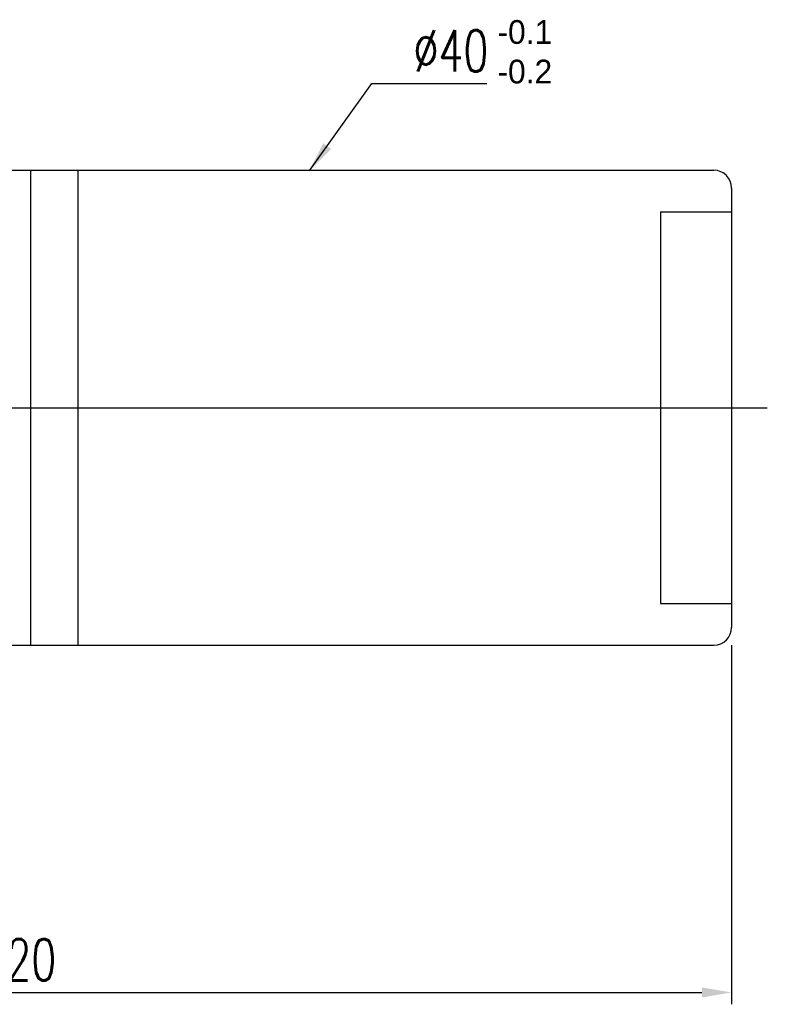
# Model space of a CAD drawing. Extents: x 9 to 257, y 64 to 177.
# Tile 42 of 42: x 195 to 257, y 64 to 147. Entities that reach past the tile are written whole.
import ezdxf

# ---------------------------------------------------------------- set-up
doc = ezdxf.new("R2010")
doc.units = 0
doc.header["$LTSCALE"] = 3
doc.header["$MEASUREMENT"] = 0
doc.layers.get('DEFPOINTS').update_dxf_attribs({"linetype": 'CONTINUOUS'})
doc.layers.add('DIM', color=4, linetype='CONTINUOUS')
doc.styles.add('DIM-7', font='SIMPLEX.shx', dxfattribs={"width": 0.7, "bigfont": 'chineset.shx'})
doc.dimstyles.new('CNS', dxfattribs={"dimtxt": 3.5, "dimasz": 2.5, "dimexe": 1, "dimexo": 1.5, "dimgap": 0.09, "dimtad": 0, "dimdsep": 46, "dimtxsty": 'DIM-7', "dimcen": 0.09, "dimclrd": 1, "dimclre": 1, "dimclrt": 4, "dimadec": 0, "dimazin": 0, "dimtfac": 1, "dimtix": 1, "dimtmove": 2, "dimatfit": 3, "dimfxl": 1, "dimtvp": 0.971429, "dimtolj": 1, "dimarcsym": 0})

# ---------------------------------------------------------------- blocks, each defined once
blk = doc.blocks.new('*D21')
at = {"layer": 'DEFPOINTS', "color": 0, "linetype": 'Continuous', "transparency": 16777216}
for p in [(254.451, 95.655), (134.451, 84.655), (254.451, 64.911)]:
    blk.add_point(p, dxfattribs=at)
at = {"layer": 'DIM', "color": 7, "linetype": 'Continuous', "lineweight": -2, "transparency": 16777216}
for p, q in [((254.451, 94.155), (254.451, 63.911)), ((134.451, 83.155), (134.451, 63.911)), ((136.951, 64.911), (251.951, 64.911))]:
    blk.add_line(p, q, dxfattribs=at)
at = {"layer": 'DIM', "color": 7, "linetype": 'Continuous', "transparency": 16777216}
for points in [[(136.951, 65.328), (136.951, 64.494), (134.451, 64.911)], [(251.951, 65.328), (251.951, 64.494), (254.451, 64.911)]]:
    blk.add_solid(points, dxfattribs=at)
at = {"layer": 'DIM', "color": 7, "linetype": 'Continuous', "transparency": 16777216, "insert": (194.451, 67.661), "char_height": 3.5, "attachment_point": 5, "style": 'DIM-7'}
blk.add_mtext('\\A1;120', dxfattribs=at)

msp = doc.modelspace()

# ---------------------------------------------------------------- linework, layer by layer
at = {"layer": 'DIM', "color": 7, "linetype": 'Continuous'}
for p, q in [((144.451, 134.155), (252.951, 134.155)), ((195.451, 94.155), (195.451, 134.155)), ((199.451, 94.155), (199.451, 134.155)), ((254.451, 132.655), (254.451, 95.655)), ((248.451, 130.655), (254.451, 130.655)), ((248.451, 130.655), (248.451, 97.655)), ((131.451, 114.155), (257.451, 114.155)), ((248.451, 97.655), (254.451, 97.655)), ((144.451, 94.155), (252.951, 94.155))]:
    msp.add_line(p, q, dxfattribs=at)
for centre, start, end in [((252.951, 132.655), 0, 90), ((252.951, 95.655), 270, 360)]:
    msp.add_arc(centre, 1.5, start, end, dxfattribs=at)

# ---------------------------------------------------------------- texts
for s, p in [('-0.1', (234.737, 144.802)), ('-0.2', (234.737, 141.469))]:
    msp.add_text(s, height=2, dxfattribs=at).set_placement(p)
at = {"layer": 'DIM', "color": 7, "linetype": 'Continuous', "insert": (227.672, 144.212), "char_height": 3.5, "attachment_point": 4, "style": 'DIM-7'}
msp.add_mtext('%%C40', dxfattribs=at)

# ---------------------------------------------------------------- dimensions: what is measured, and where the dimension line sits
at = {"layer": 'DIM', "color": 7, "linetype": 'Continuous'}
dim = msp.add_linear_dim(base=(254.451, 64.911), p1=(134.451, 84.655), p2=(254.451, 95.655), dimstyle='CNS', override={"dimgap": 1, "dimtad": 1, "dimclrd": 7, "dimclre": 7, "dimclrt": 7, "dimtmove": 0}, dxfattribs=at)
dim.commit()
dim.dimension.update_dxf_attribs({"geometry": '*D21', "text_midpoint": (194.451, 67.661)})

# ---------------------------------------------------------------- leaders
at = {"layer": 'DIM', "color": 7, "linetype": 'Continuous', "annotation_type": 0, "has_hookline": 1, "hookline_direction": 0, "text_width": 6.183}
msp.add_leader([(218.94, 134.155), (224.172, 141.462), (226.672, 141.462)], dimstyle='CNS', override={"dimgap": 1, "dimtad": 1, "dimclrd": 7, "dimclre": 7, "dimclrt": 7, "dimtmove": 0}, dxfattribs=at)

doc.saveas('drawing.dxf')
